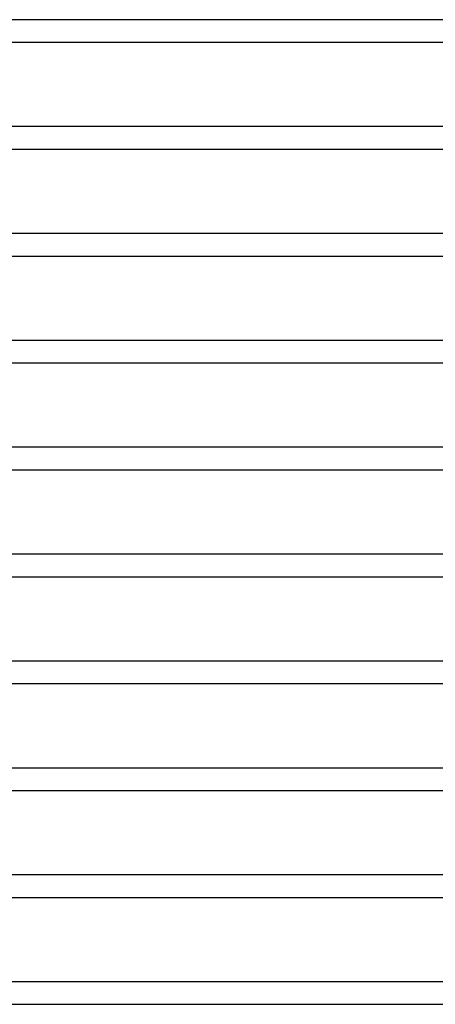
# Model space of a CAD drawing. Header units: millimetres. Extents: x -630 to 630, y -2 to 380.
# Tile 24 of 108: x -292 to -218, y 0 to 175. Entities that reach past the tile are written whole.
import ezdxf

# ---------------------------------------------------------------- set-up
doc = ezdxf.new("R2010")
doc.units = ezdxf.units.MM
doc.layers.add('THICK', color=7, linetype='Continuous')

msp = doc.modelspace()

# ---------------------------------------------------------------- linework, layer by layer
at = {"layer": 'THICK'}
for p, q in [((0, 175), (-515.25, 175)), ((-301.24, 171), (-2, 171)), ((-0.59, 156), (-308.7, 156)), ((-307.56, 152), (-2, 152)), ((-0.85, 137), (-314.81, 137)), ((-313.88, 133), (-1.99, 133)), ((-1.03, 118), (-320.98, 118)), ((-320.21, 114), (-2, 114)), ((-1.18, 99), (-327.17, 99)), ((-326.54, 95), (-2, 95)), ((-1.31, 80), (-333.39, 80)), ((-332.88, 76), (-2, 76)), ((-1.41, 61), (-339.62, 61)), ((-339.22, 57), (-2, 57)), ((-1.51, 42), (-345.87, 42)), ((-345.56, 38), (-2, 38)), ((-1.59, 23), (-352.12, 23)), ((-351.91, 19), (-2, 19)), ((-0.24, 4), (-360.12, 4)), ((-360.22, 0), (-14, 0))]:
    msp.add_line(p, q, dxfattribs=at)

doc.saveas('drawing.dxf')
